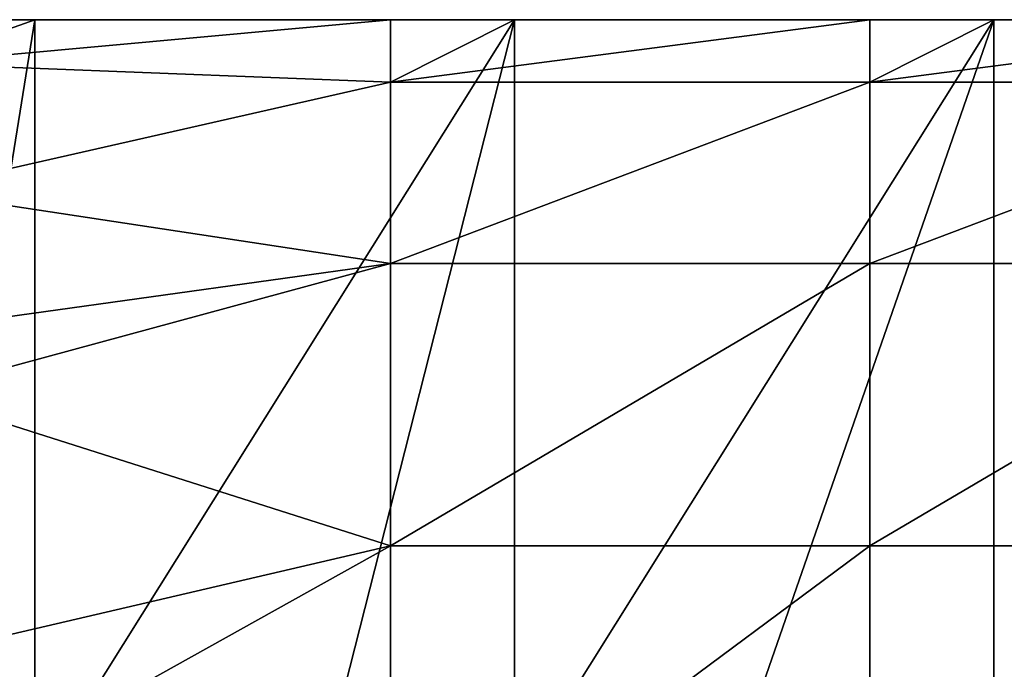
# Model space of a CAD drawing. Extents: x -55 to 55, y -129 to 11.
# Tile 19 of 44: x -41 to -33, y 4 to 9. Entities that reach past the tile are written whole.
import ezdxf

# ---------------------------------------------------------------- set-up
doc = ezdxf.new("R2010")
doc.units = 0
doc.header["$LTSCALE"] = 41.718519
for name, color, linetype in [('131', 7, 'CONTINUOUS'), ('132', 7, 'CONTINUOUS'), ('137', 7, 'CONTINUOUS')]:
    doc.layers.add(name, color=color, linetype=linetype)

msp = doc.modelspace()

# ---------------------------------------------------------------- linework, layer by layer
at = {"layer": '131', "linetype": 'CONTINUOUS'}
for points in [[(-41.5, 9, -115.5882), (-41.5, 9, -112), (-40.533, 9, -115.5882), (-41.5, 9, -115.5882)], [(-40.533, 9, -115.5882), (-41.5, 9, -112), (-40.533, 9, -112), (-40.533, 9, -115.5882)], [(-41.5, 9, -119.1765), (-41.5, 9, -115.5882), (-40.533, 9, -119.1765), (-41.5, 9, -119.1765)], [(-40.533, 9, -119.1765), (-41.5, 9, -115.5882), (-40.533, 9, -115.5882), (-40.533, 9, -119.1765)], [(-41.5, 9, -122.7647), (-41.5, 9, -119.1765), (-40.533, 9, -122.7647), (-41.5, 9, -122.7647)], [(-40.533, 9, -122.7647), (-41.5, 9, -119.1765), (-40.533, 9, -119.1765), (-40.533, 9, -122.7647)], [(-41.5, 9, -126.3529), (-41.5, 9, -122.7647), (-40.533, 9, -126.3529), (-41.5, 9, -126.3529)], [(-40.533, 9, -126.3529), (-41.5, 9, -122.7647), (-40.533, 9, -122.7647), (-40.533, 9, -126.3529)], [(-41.5, 9, -129.9412), (-41.5, 9, -126.3529), (-40.533, 9, -129.9412), (-41.5, 9, -129.9412)], [(-40.533, 9, -129.9412), (-41.5, 9, -126.3529), (-40.533, 9, -126.3529), (-40.533, 9, -129.9412)], [(-41.5, 9, -133.5294), (-41.5, 9, -129.9412), (-40.533, 9, -133.5294), (-41.5, 9, -133.5294)], [(-40.533, 9, -133.5294), (-41.5, 9, -129.9412), (-40.533, 9, -129.9412), (-40.533, 9, -133.5294)], [(-41.5, 9, -137.1176), (-41.5, 9, -133.5294), (-40.533, 9, -137.1176), (-41.5, 9, -137.1176)], [(-40.533, 9, -137.1176), (-41.5, 9, -133.5294), (-40.533, 9, -133.5294), (-40.533, 9, -137.1176)], [(-41.5, 9, -140.7059), (-41.5, 9, -137.1176), (-40.533, 9, -140.7059), (-41.5, 9, -140.7059)], [(-40.533, 9, -140.7059), (-41.5, 9, -137.1176), (-40.533, 9, -137.1176), (-40.533, 9, -140.7059)], [(-41.5, 9, -144.2941), (-41.5, 9, -140.7059), (-40.533, 9, -144.2941), (-41.5, 9, -144.2941)], [(-40.533, 9, -144.2941), (-41.5, 9, -140.7059), (-40.533, 9, -140.7059), (-40.533, 9, -144.2941)], [(-41.5, 9, -147.8824), (-41.5, 9, -144.2941), (-40.533, 9, -147.8824), (-41.5, 9, -147.8824)], [(-40.533, 9, -147.8824), (-41.5, 9, -144.2941), (-40.533, 9, -144.2941), (-40.533, 9, -147.8824)], [(-41.5, 9, -151.4706), (-41.5, 9, -147.8824), (-40.533, 9, -151.4706), (-41.5, 9, -151.4706)], [(-40.533, 9, -151.4706), (-41.5, 9, -147.8824), (-40.533, 9, -147.8824), (-40.533, 9, -151.4706)], [(-41.5, 9, -155.0588), (-41.5, 9, -151.4706), (-40.533, 9, -155.0588), (-41.5, 9, -155.0588)], [(-40.533, 9, -155.0588), (-41.5, 9, -151.4706), (-40.533, 9, -151.4706), (-40.533, 9, -155.0588)], [(-41.5, 9, -158.6471), (-41.5, 9, -155.0588), (-40.533, 9, -158.6471), (-41.5, 9, -158.6471)], [(-40.533, 9, -158.6471), (-41.5, 9, -155.0588), (-40.533, 9, -155.0588), (-40.533, 9, -158.6471)], [(-41.5, 9, -162.2353), (-41.5, 9, -158.6471), (-40.533, 9, -162.2353), (-41.5, 9, -162.2353)], [(-40.533, 9, -162.2353), (-41.5, 9, -158.6471), (-40.533, 9, -158.6471), (-40.533, 9, -162.2353)], [(-41.5, 9, -165.8235), (-41.5, 9, -162.2353), (-40.533, 9, -165.8235), (-41.5, 9, -165.8235)], [(-40.533, 9, -165.8235), (-41.5, 9, -162.2353), (-40.533, 9, -162.2353), (-40.533, 9, -165.8235)], [(-41.5, 9, -169.4118), (-41.5, 9, -165.8235), (-40.533, 9, -169.4118), (-41.5, 9, -169.4118)], [(-40.533, 9, -169.4118), (-41.5, 9, -165.8235), (-40.533, 9, -165.8235), (-40.533, 9, -169.4118)], [(-41.5, 9, -173), (-41.5, 9, -169.4118), (-40.533, 9, -173), (-41.5, 9, -173)], [(-40.533, 9, -173), (-41.5, 9, -169.4118), (-40.533, 9, -169.4118), (-40.533, 9, -173)], [(-40.533, 9, -173), (-40.533, 9, -169.4118), (-36.7738, 9, -173), (-40.533, 9, -173)], [(-40.533, 9, -169.4118), (-40.533, 9, -165.8235), (-36.7738, 9, -169.4118), (-40.533, 9, -169.4118)], [(-36.7738, 9, -173), (-40.533, 9, -169.4118), (-36.7738, 9, -169.4118), (-36.7738, 9, -173)], [(-40.533, 9, -165.8235), (-40.533, 9, -162.2353), (-36.7738, 9, -165.8235), (-40.533, 9, -165.8235)], [(-36.7738, 9, -169.4118), (-40.533, 9, -165.8235), (-36.7738, 9, -165.8235), (-36.7738, 9, -169.4118)], [(-40.533, 9, -162.2353), (-40.533, 9, -158.6471), (-36.7738, 9, -162.2353), (-40.533, 9, -162.2353)], [(-36.7738, 9, -165.8235), (-40.533, 9, -162.2353), (-36.7738, 9, -162.2353), (-36.7738, 9, -165.8235)], [(-40.533, 9, -158.6471), (-40.533, 9, -155.0588), (-36.7738, 9, -158.6471), (-40.533, 9, -158.6471)], [(-36.7738, 9, -162.2353), (-40.533, 9, -158.6471), (-36.7738, 9, -158.6471), (-36.7738, 9, -162.2353)], [(-40.533, 9, -155.0588), (-40.533, 9, -151.4706), (-36.7738, 9, -155.0588), (-40.533, 9, -155.0588)], [(-36.7738, 9, -158.6471), (-40.533, 9, -155.0588), (-36.7738, 9, -155.0588), (-36.7738, 9, -158.6471)], [(-40.533, 9, -151.4706), (-40.533, 9, -147.8824), (-36.7738, 9, -151.4706), (-40.533, 9, -151.4706)], [(-36.7738, 9, -155.0588), (-40.533, 9, -151.4706), (-36.7738, 9, -151.4706), (-36.7738, 9, -155.0588)], [(-40.533, 9, -147.8824), (-40.533, 9, -144.2941), (-36.7738, 9, -147.8824), (-40.533, 9, -147.8824)], [(-36.7738, 9, -151.4706), (-40.533, 9, -147.8824), (-36.7738, 9, -147.8824), (-36.7738, 9, -151.4706)], [(-40.533, 9, -144.2941), (-40.533, 9, -140.7059), (-36.7738, 9, -144.2941), (-40.533, 9, -144.2941)], [(-36.7738, 9, -147.8824), (-40.533, 9, -144.2941), (-36.7738, 9, -144.2941), (-36.7738, 9, -147.8824)], [(-40.533, 9, -140.7059), (-40.533, 9, -137.1176), (-36.7738, 9, -140.7059), (-40.533, 9, -140.7059)], [(-36.7738, 9, -144.2941), (-40.533, 9, -140.7059), (-36.7738, 9, -140.7059), (-36.7738, 9, -144.2941)], [(-40.533, 9, -137.1176), (-40.533, 9, -133.5294), (-36.7738, 9, -137.1176), (-40.533, 9, -137.1176)], [(-36.7738, 9, -140.7059), (-40.533, 9, -137.1176), (-36.7738, 9, -137.1176), (-36.7738, 9, -140.7059)], [(-40.533, 9, -133.5294), (-40.533, 9, -129.9412), (-36.7738, 9, -133.5294), (-40.533, 9, -133.5294)], [(-36.7738, 9, -137.1176), (-40.533, 9, -133.5294), (-36.7738, 9, -133.5294), (-36.7738, 9, -137.1176)], [(-40.533, 9, -129.9412), (-40.533, 9, -126.3529), (-36.7738, 9, -129.9412), (-40.533, 9, -129.9412)], [(-36.7738, 9, -133.5294), (-40.533, 9, -129.9412), (-36.7738, 9, -129.9412), (-36.7738, 9, -133.5294)], [(-40.533, 9, -126.3529), (-40.533, 9, -122.7647), (-36.7738, 9, -126.3529), (-40.533, 9, -126.3529)], [(-36.7738, 9, -129.9412), (-40.533, 9, -126.3529), (-36.7738, 9, -126.3529), (-36.7738, 9, -129.9412)], [(-40.533, 9, -122.7647), (-40.533, 9, -119.1765), (-36.7738, 9, -122.7647), (-40.533, 9, -122.7647)], [(-36.7738, 9, -126.3529), (-40.533, 9, -122.7647), (-36.7738, 9, -122.7647), (-36.7738, 9, -126.3529)], [(-40.533, 9, -119.1765), (-40.533, 9, -115.5882), (-36.7738, 9, -119.1765), (-40.533, 9, -119.1765)], [(-36.7738, 9, -122.7647), (-40.533, 9, -119.1765), (-36.7738, 9, -119.1765), (-36.7738, 9, -122.7647)], [(-40.533, 9, -115.5882), (-40.533, 9, -112), (-36.7738, 9, -115.5882), (-40.533, 9, -115.5882)], [(-36.7738, 9, -119.1765), (-40.533, 9, -115.5882), (-36.7738, 9, -115.5882), (-36.7738, 9, -119.1765)], [(-40.533, 9, -112), (-37.7446, 9, -112), (-36.7738, 9, -115.5882), (-40.533, 9, -112)], [(-36.7738, 9, -115.5882), (-37.7446, 9, -112), (-36.7738, 9, -112), (-36.7738, 9, -115.5882)], [(-36.7738, 9, -173), (-36.7738, 9, -169.4118), (-33.0146, 9, -173), (-36.7738, 9, -173)], [(-36.7738, 9, -169.4118), (-36.7738, 9, -165.8235), (-33.0146, 9, -169.4118), (-36.7738, 9, -169.4118)], [(-33.0146, 9, -173), (-36.7738, 9, -169.4118), (-33.0146, 9, -169.4118), (-33.0146, 9, -173)], [(-36.7738, 9, -165.8235), (-36.7738, 9, -162.2353), (-33.0146, 9, -165.8235), (-36.7738, 9, -165.8235)], [(-33.0146, 9, -169.4118), (-36.7738, 9, -165.8235), (-33.0146, 9, -165.8235), (-33.0146, 9, -169.4118)], [(-36.7738, 9, -162.2353), (-36.7738, 9, -158.6471), (-33.0146, 9, -162.2353), (-36.7738, 9, -162.2353)], [(-33.0146, 9, -165.8235), (-36.7738, 9, -162.2353), (-33.0146, 9, -162.2353), (-33.0146, 9, -165.8235)], [(-36.7738, 9, -158.6471), (-36.7738, 9, -155.0588), (-33.0146, 9, -158.6471), (-36.7738, 9, -158.6471)], [(-33.0146, 9, -162.2353), (-36.7738, 9, -158.6471), (-33.0146, 9, -158.6471), (-33.0146, 9, -162.2353)], [(-36.7738, 9, -155.0588), (-36.7738, 9, -151.4706), (-33.0146, 9, -155.0588), (-36.7738, 9, -155.0588)], [(-33.0146, 9, -158.6471), (-36.7738, 9, -155.0588), (-33.0146, 9, -155.0588), (-33.0146, 9, -158.6471)], [(-36.7738, 9, -151.4706), (-36.7738, 9, -147.8824), (-33.0146, 9, -151.4706), (-36.7738, 9, -151.4706)], [(-33.0146, 9, -155.0588), (-36.7738, 9, -151.4706), (-33.0146, 9, -151.4706), (-33.0146, 9, -155.0588)], [(-36.7738, 9, -147.8824), (-36.7738, 9, -144.2941), (-33.0146, 9, -147.8824), (-36.7738, 9, -147.8824)], [(-33.0146, 9, -151.4706), (-36.7738, 9, -147.8824), (-33.0146, 9, -147.8824), (-33.0146, 9, -151.4706)], [(-36.7738, 9, -144.2941), (-36.7738, 9, -140.7059), (-33.0146, 9, -144.2941), (-36.7738, 9, -144.2941)], [(-33.0146, 9, -147.8824), (-36.7738, 9, -144.2941), (-33.0146, 9, -144.2941), (-33.0146, 9, -147.8824)], [(-36.7738, 9, -140.7059), (-36.7738, 9, -137.1176), (-33.0146, 9, -140.7059), (-36.7738, 9, -140.7059)], [(-33.0146, 9, -144.2941), (-36.7738, 9, -140.7059), (-33.0146, 9, -140.7059), (-33.0146, 9, -144.2941)], [(-36.7738, 9, -137.1176), (-36.7738, 9, -133.5294), (-33.0146, 9, -137.1176), (-36.7738, 9, -137.1176)], [(-33.0146, 9, -140.7059), (-36.7738, 9, -137.1176), (-33.0146, 9, -137.1176), (-33.0146, 9, -140.7059)], [(-36.7738, 9, -133.5294), (-36.7738, 9, -129.9412), (-33.0146, 9, -133.5294), (-36.7738, 9, -133.5294)], [(-33.0146, 9, -137.1176), (-36.7738, 9, -133.5294), (-33.0146, 9, -133.5294), (-33.0146, 9, -137.1176)], [(-36.7738, 9, -129.9412), (-36.7738, 9, -126.3529), (-33.0146, 9, -129.9412), (-36.7738, 9, -129.9412)], [(-33.0146, 9, -133.5294), (-36.7738, 9, -129.9412), (-33.0146, 9, -129.9412), (-33.0146, 9, -133.5294)], [(-36.7738, 9, -126.3529), (-36.7738, 9, -122.7647), (-33.0146, 9, -126.3529), (-36.7738, 9, -126.3529)], [(-33.0146, 9, -129.9412), (-36.7738, 9, -126.3529), (-33.0146, 9, -126.3529), (-33.0146, 9, -129.9412)], [(-36.7738, 9, -122.7647), (-36.7738, 9, -119.1765), (-33.0146, 9, -122.7647), (-36.7738, 9, -122.7647)], [(-33.0146, 9, -126.3529), (-36.7738, 9, -122.7647), (-33.0146, 9, -122.7647), (-33.0146, 9, -126.3529)], [(-36.7738, 9, -119.1765), (-36.7738, 9, -115.5882), (-33.0146, 9, -119.1765), (-36.7738, 9, -119.1765)], [(-33.0146, 9, -122.7647), (-36.7738, 9, -119.1765), (-33.0146, 9, -119.1765), (-33.0146, 9, -122.7647)], [(-36.7738, 9, -115.5882), (-36.7738, 9, -112), (-33.0146, 9, -115.5882), (-36.7738, 9, -115.5882)], [(-33.0146, 9, -119.1765), (-36.7738, 9, -115.5882), (-33.0146, 9, -115.5882), (-33.0146, 9, -119.1765)], [(-36.7738, 9, -112), (-33.9854, 9, -112), (-33.0146, 9, -115.5882), (-36.7738, 9, -112)], [(-33.0146, 9, -115.5882), (-33.9854, 9, -112), (-33.0146, 9, -112), (-33.0146, 9, -115.5882)], [(-33.0146, 9, -173), (-33.0146, 9, -169.4118), (-29.2554, 9, -173), (-33.0146, 9, -173)], [(-33.0146, 9, -169.4118), (-33.0146, 9, -165.8235), (-29.2554, 9, -169.4118), (-33.0146, 9, -169.4118)], [(-29.2554, 9, -173), (-33.0146, 9, -169.4118), (-29.2554, 9, -169.4118), (-29.2554, 9, -173)], [(-33.0146, 9, -165.8235), (-33.0146, 9, -162.2353), (-29.2554, 9, -165.8235), (-33.0146, 9, -165.8235)], [(-29.2554, 9, -169.4118), (-33.0146, 9, -165.8235), (-29.2554, 9, -165.8235), (-29.2554, 9, -169.4118)], [(-33.0146, 9, -162.2353), (-33.0146, 9, -158.6471), (-29.2554, 9, -162.2353), (-33.0146, 9, -162.2353)], [(-29.2554, 9, -165.8235), (-33.0146, 9, -162.2353), (-29.2554, 9, -162.2353), (-29.2554, 9, -165.8235)], [(-33.0146, 9, -158.6471), (-33.0146, 9, -155.0588), (-29.2554, 9, -158.6471), (-33.0146, 9, -158.6471)], [(-29.2554, 9, -162.2353), (-33.0146, 9, -158.6471), (-29.2554, 9, -158.6471), (-29.2554, 9, -162.2353)], [(-33.0146, 9, -155.0588), (-33.0146, 9, -151.4706), (-29.2554, 9, -155.0588), (-33.0146, 9, -155.0588)], [(-29.2554, 9, -158.6471), (-33.0146, 9, -155.0588), (-29.2554, 9, -155.0588), (-29.2554, 9, -158.6471)], [(-33.0146, 9, -151.4706), (-33.0146, 9, -147.8824), (-29.2554, 9, -151.4706), (-33.0146, 9, -151.4706)], [(-29.2554, 9, -155.0588), (-33.0146, 9, -151.4706), (-29.2554, 9, -151.4706), (-29.2554, 9, -155.0588)], [(-33.0146, 9, -147.8824), (-33.0146, 9, -144.2941), (-29.2554, 9, -147.8824), (-33.0146, 9, -147.8824)], [(-29.2554, 9, -151.4706), (-33.0146, 9, -147.8824), (-29.2554, 9, -147.8824), (-29.2554, 9, -151.4706)], [(-33.0146, 9, -144.2941), (-33.0146, 9, -140.7059), (-29.2554, 9, -144.2941), (-33.0146, 9, -144.2941)], [(-29.2554, 9, -147.8824), (-33.0146, 9, -144.2941), (-29.2554, 9, -144.2941), (-29.2554, 9, -147.8824)], [(-33.0146, 9, -140.7059), (-33.0146, 9, -137.1176), (-29.2554, 9, -140.7059), (-33.0146, 9, -140.7059)], [(-29.2554, 9, -144.2941), (-33.0146, 9, -140.7059), (-29.2554, 9, -140.7059), (-29.2554, 9, -144.2941)], [(-33.0146, 9, -137.1176), (-33.0146, 9, -133.5294), (-29.2554, 9, -137.1176), (-33.0146, 9, -137.1176)], [(-29.2554, 9, -140.7059), (-33.0146, 9, -137.1176), (-29.2554, 9, -137.1176), (-29.2554, 9, -140.7059)], [(-33.0146, 9, -133.5294), (-33.0146, 9, -129.9412), (-29.2554, 9, -133.5294), (-33.0146, 9, -133.5294)], [(-29.2554, 9, -137.1176), (-33.0146, 9, -133.5294), (-29.2554, 9, -133.5294), (-29.2554, 9, -137.1176)], [(-33.0146, 9, -129.9412), (-33.0146, 9, -126.3529), (-29.2554, 9, -129.9412), (-33.0146, 9, -129.9412)], [(-29.2554, 9, -133.5294), (-33.0146, 9, -129.9412), (-29.2554, 9, -129.9412), (-29.2554, 9, -133.5294)], [(-33.0146, 9, -126.3529), (-33.0146, 9, -122.7647), (-29.2554, 9, -126.3529), (-33.0146, 9, -126.3529)], [(-29.2554, 9, -129.9412), (-33.0146, 9, -126.3529), (-29.2554, 9, -126.3529), (-29.2554, 9, -129.9412)], [(-33.0146, 9, -122.7647), (-33.0146, 9, -119.1765), (-29.2554, 9, -122.7647), (-33.0146, 9, -122.7647)], [(-29.2554, 9, -126.3529), (-33.0146, 9, -122.7647), (-29.2554, 9, -122.7647), (-29.2554, 9, -126.3529)], [(-33.0146, 9, -119.1765), (-33.0146, 9, -115.5882), (-29.2554, 9, -119.1765), (-33.0146, 9, -119.1765)], [(-29.2554, 9, -122.7647), (-33.0146, 9, -119.1765), (-29.2554, 9, -119.1765), (-29.2554, 9, -122.7647)], [(-33.0146, 9, -115.5882), (-33.0146, 9, -112), (-29.2554, 9, -115.5882), (-33.0146, 9, -115.5882)], [(-29.2554, 9, -119.1765), (-33.0146, 9, -115.5882), (-29.2554, 9, -115.5882), (-29.2554, 9, -119.1765)], [(-33.0146, 9, -112), (-30.2262, 9, -112), (-29.2554, 9, -115.5882), (-33.0146, 9, -112)]]:
    msp.add_3dface(points, dxfattribs=at)
at = {"layer": '132', "linetype": 'CONTINUOUS'}
for points in [[(-40.533, 9, -112), (-41.5, 9, -112), (-41.5, 8.6582, -109.4086), (-40.533, 9, -112)], [(-37.7446, 9, -112), (-40.533, 9, -112), (-41.5, 8.6582, -109.4086), (-37.7446, 9, -112)], [(-37.7446, 8.5106, -108.9098), (-37.7446, 9, -112), (-41.5, 8.6582, -109.4086), (-37.7446, 8.5106, -108.9098)], [(-36.7738, 9, -112), (-37.7446, 9, -112), (-37.7446, 8.5106, -108.9098), (-36.7738, 9, -112)], [(-33.9854, 9, -112), (-36.7738, 9, -112), (-37.7446, 8.5106, -108.9098), (-33.9854, 9, -112)], [(-33.9854, 8.5106, -108.9098), (-33.9854, 9, -112), (-37.7446, 8.5106, -108.9098), (-33.9854, 8.5106, -108.9098)], [(-33.0146, 9, -112), (-33.9854, 9, -112), (-33.9854, 8.5106, -108.9098), (-33.0146, 9, -112)], [(-30.2262, 9, -112), (-33.0146, 9, -112), (-33.9854, 8.5106, -108.9098), (-30.2262, 9, -112)], [(-30.2262, 8.5106, -108.9098), (-30.2262, 9, -112), (-33.9854, 8.5106, -108.9098), (-30.2262, 8.5106, -108.9098)], [(-41.5, 7.6589, -106.9976), (-37.7446, 8.5106, -108.9098), (-41.5, 8.6582, -109.4086), (-41.5, 7.6589, -106.9976)], [(-37.7446, 7.0902, -106.1221), (-37.7446, 8.5106, -108.9098), (-41.5, 7.6589, -106.9976), (-37.7446, 7.0902, -106.1221)], [(-33.9854, 7.0902, -106.1221), (-33.9854, 8.5106, -108.9098), (-37.7446, 7.0902, -106.1221), (-33.9854, 7.0902, -106.1221)], [(-37.7446, 7.0902, -106.1221), (-33.9854, 8.5106, -108.9098), (-37.7446, 8.5106, -108.9098), (-37.7446, 7.0902, -106.1221)], [(-30.2262, 7.0902, -106.1221), (-30.2262, 8.5106, -108.9098), (-33.9854, 7.0902, -106.1221), (-30.2262, 7.0902, -106.1221)], [(-33.9854, 7.0902, -106.1221), (-30.2262, 8.5106, -108.9098), (-33.9854, 8.5106, -108.9098), (-33.9854, 7.0902, -106.1221)], [(-41.5, 6.5687, -105.4644), (-37.7446, 7.0902, -106.1221), (-41.5, 7.6589, -106.9976), (-41.5, 6.5687, -105.4644)], [(-37.7446, 4.8779, -103.9098), (-37.7446, 7.0902, -106.1221), (-41.5, 6.071, -104.9291), (-37.7446, 4.8779, -103.9098)], [(-41.5, 6.071, -104.9291), (-37.7446, 7.0902, -106.1221), (-41.5, 6.5687, -105.4644), (-41.5, 6.071, -104.9291)], [(-33.9854, 4.8779, -103.9098), (-33.9854, 7.0902, -106.1221), (-37.7446, 4.8779, -103.9098), (-33.9854, 4.8779, -103.9098)], [(-37.7446, 4.8779, -103.9098), (-33.9854, 7.0902, -106.1221), (-37.7446, 7.0902, -106.1221), (-37.7446, 4.8779, -103.9098)], [(-30.2262, 4.8779, -103.9098), (-30.2262, 7.0902, -106.1221), (-33.9854, 4.8779, -103.9098), (-30.2262, 4.8779, -103.9098)], [(-33.9854, 4.8779, -103.9098), (-30.2262, 7.0902, -106.1221), (-33.9854, 7.0902, -106.1221), (-33.9854, 4.8779, -103.9098)], [(-41.5, 4.0025, -103.3412), (-37.7446, 4.8779, -103.9098), (-41.5, 6.071, -104.9291), (-41.5, 4.0025, -103.3412)], [(-37.7446, 2.0902, -102.4894), (-37.7446, 4.8779, -103.9098), (-41.5, 2.7876, -102.7452), (-37.7446, 2.0902, -102.4894)], [(-41.5, 2.7876, -102.7452), (-37.7446, 4.8779, -103.9098), (-41.5, 4.0025, -103.3412), (-41.5, 2.7876, -102.7452)], [(-33.9854, 2.0902, -102.4894), (-33.9854, 4.8779, -103.9098), (-37.7446, 2.0902, -102.4894), (-33.9854, 2.0902, -102.4894)], [(-37.7446, 2.0902, -102.4894), (-33.9854, 4.8779, -103.9098), (-37.7446, 4.8779, -103.9098), (-37.7446, 2.0902, -102.4894)], [(-30.2262, 2.0902, -102.4894), (-30.2262, 4.8779, -103.9098), (-33.9854, 2.0902, -102.4894), (-30.2262, 2.0902, -102.4894)], [(-33.9854, 2.0902, -102.4894), (-30.2262, 4.8779, -103.9098), (-33.9854, 4.8779, -103.9098), (-33.9854, 2.0902, -102.4894)]]:
    msp.add_3dface(points, dxfattribs=at)
at = {"layer": '137', "linetype": 'CONTINUOUS'}
for points in [[(-41.5, 9, -173), (-40.533, 9, -173), (-41.5, 3, -173), (-41.5, 9, -173)], [(-41.5, 3, -173), (-40.533, 9, -173), (-40.533, 3, -173), (-41.5, 3, -173)], [(-40.533, 9, -173), (-36.7738, 9, -173), (-40.533, 3, -173), (-40.533, 9, -173)], [(-40.533, 3, -173), (-36.7738, 9, -173), (-38.3, 3, -173), (-40.533, 3, -173)], [(-38.3, 3, -173), (-36.7738, 9, -173), (-36.7738, 3, -173), (-38.3, 3, -173)], [(-36.7738, 9, -173), (-33.0146, 9, -173), (-36.7738, 3, -173), (-36.7738, 9, -173)], [(-36.7738, 3, -173), (-33.0146, 9, -173), (-35.1, 3, -173), (-36.7738, 3, -173)], [(-35.1, 3, -173), (-33.0146, 9, -173), (-33.0146, 3, -173), (-35.1, 3, -173)], [(-33.0146, 9, -173), (-29.2554, 9, -173), (-33.0146, 3, -173), (-33.0146, 9, -173)], [(-33.0146, 3, -173), (-29.2554, 9, -173), (-31.9, 3, -173), (-33.0146, 3, -173)]]:
    msp.add_3dface(points, dxfattribs=at)

doc.saveas('drawing.dxf')
